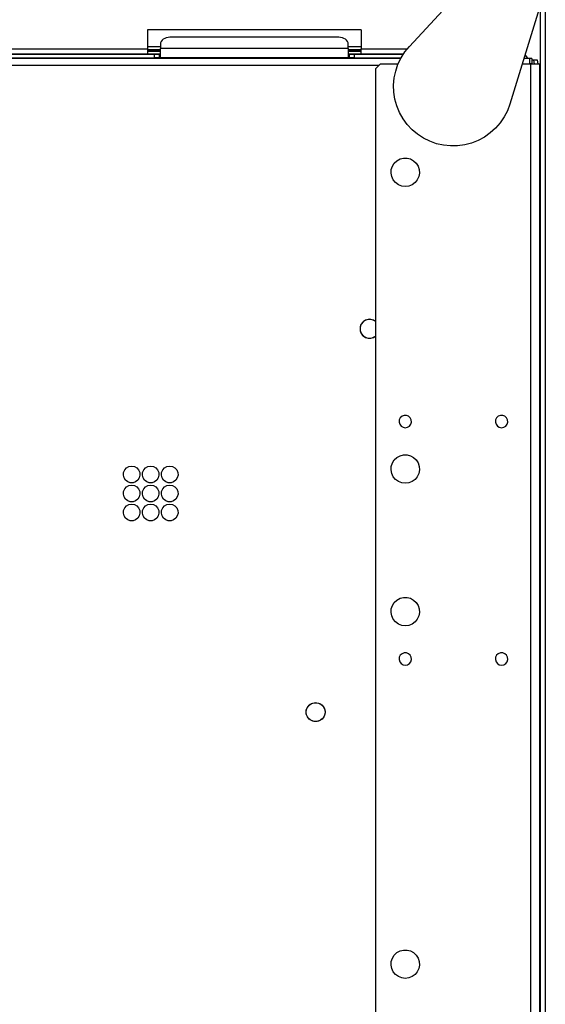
# Model space of a CAD drawing. Header units: millimetres. Extents: x 0 to 39025, y -31299 to 8400.
# Tile 211 of 256: x 15114 to 15335, y -11638 to -11224. Entities that reach past the tile are written whole.
import ezdxf

# ---------------------------------------------------------------- set-up
doc = ezdxf.new("R2010")
doc.units = ezdxf.units.MM

# ---------------------------------------------------------------- blocks, each defined once
blk = doc.blocks.new('Adapt 2 (spodaj)')
at = {"lineweight": 25}
for points in [[(1150, 712.98), (1150, 712.98), (1150, 1.98), (1150, 1.98)], [(1092.82, 658.76), (1092.82, 658.76), (1122.58, 691.01), (1122.58, 691.01)], [(1147.94, 676.45), (1147.94, 676.45), (1135.11, 634.49), (1135.11, 634.49)], [(1147.9, 676.3), (1147.9, 676.3), (1147.9, 83.87), (1147.9, 83.87)], [(1072.6, 665.68), (1072.6, 665.68), (982.6, 665.68), (982.6, 665.68)], [(982.6, 665.68), (982.6, 665.68), (982.6, 657.67), (982.6, 657.67)], [(1072.6, 665.68), (1072.6, 665.68), (1072.6, 657.67), (1072.6, 657.67)], [(988.1, 659.76), (988.1, 659.76), (988.1, 657.85), (988.1, 657.85)], [(1063.1, 662.59), (1063.1, 662.59), (992.1, 662.59), (992.1, 662.59)], [(1067.1, 657.85), (1067.1, 657.85), (1067.1, 659.76), (1067.1, 659.76)], [(827.5, 655.42), (827.5, 655.42), (985.6, 655.42), (985.6, 655.42)], [(869.66, 657.67), (869.66, 657.67), (982.6, 657.67), (982.6, 657.67)], [(869.66, 655.67), (869.66, 655.67), (982.6, 655.67), (982.6, 655.67)], [(982.6, 658.68), (982.6, 658.68), (988.1, 658.68), (988.1, 658.68)], [(982.6, 657.3), (982.6, 657.3), (988.1, 657.3), (988.1, 657.3)], [(988.1, 657.29), (988.1, 657.29), (982.6, 657.29), (982.6, 657.29)], [(982.6, 656.68), (982.6, 656.68), (988.1, 656.68), (988.1, 656.68)], [(982.6, 655.67), (982.6, 655.67), (988.1, 655.67), (988.1, 655.67)], [(985.6, 653.92), (985.6, 653.92), (985.6, 655.42), (985.6, 655.42)], [(985.6, 655.42), (985.6, 655.42), (987.6, 655.42), (987.6, 655.42)], [(987.6, 655.42), (987.6, 655.42), (987.6, 653.92), (987.6, 653.92)], [(988.1, 655.42), (988.1, 655.42), (987.6, 655.42), (987.6, 655.42)], [(1067.1, 657.85), (1067.1, 657.85), (988.1, 657.85), (988.1, 657.85)], [(1067.1, 658.68), (1067.1, 658.68), (1072.6, 658.68), (1072.6, 658.68)], [(1067.1, 657.3), (1067.1, 657.3), (1072.6, 657.3), (1072.6, 657.3)], [(1072.6, 657.29), (1072.6, 657.29), (1067.1, 657.29), (1067.1, 657.29)], [(1067.1, 656.68), (1067.1, 656.68), (1072.6, 656.68), (1072.6, 656.68)], [(1067.1, 655.67), (1067.1, 655.67), (1072.6, 655.67), (1072.6, 655.67)], [(1067.6, 655.42), (1067.6, 655.42), (1067.1, 655.42), (1067.1, 655.42)], [(1067.6, 653.92), (1067.6, 653.92), (1067.6, 655.42), (1067.6, 655.42)], [(1067.6, 655.42), (1067.6, 655.42), (1069.6, 655.42), (1069.6, 655.42)], [(1069.6, 655.42), (1069.6, 655.42), (1069.6, 653.92), (1069.6, 653.92)], [(1069.6, 655.42), (1069.6, 655.42), (1090.24, 655.42), (1090.24, 655.42)], [(1072.6, 657.67), (1072.6, 657.67), (1091.88, 657.67), (1091.88, 657.67)], [(1072.6, 655.67), (1072.6, 655.67), (1090.4, 655.67), (1090.4, 655.67)], [(1089.17, 653.63), (1089.17, 653.63), (60.83, 653.63), (60.83, 653.63)], [(827.5, 653.92), (827.5, 653.92), (985.6, 653.92), (985.6, 653.92)], [(987.6, 653.92), (987.6, 653.92), (985.6, 653.92), (985.6, 653.92)], [(988.1, 653.92), (988.1, 653.92), (987.6, 653.92), (987.6, 653.92)], [(1067.1, 653.92), (1067.1, 653.92), (988.1, 653.92), (988.1, 653.92)], [(1067.6, 653.92), (1067.6, 653.92), (1067.1, 653.92), (1067.1, 653.92)], [(1069.6, 653.92), (1069.6, 653.92), (1067.6, 653.92), (1067.6, 653.92)], [(1069.6, 653.92), (1069.6, 653.92), (1089.33, 653.92), (1089.33, 653.92)], [(1080.6, 651.28), (1080.6, 651.28), (1078.6, 649.28), (1078.6, 649.28)], [(1088.06, 651.28), (1088.06, 651.28), (1080.6, 651.28), (1080.6, 651.28)], [(1143.8, 651.28), (1143.8, 651.28), (1140.24, 651.28), (1140.24, 651.28)], [(1143.3, 653.63), (1143.3, 653.63), (1140.96, 653.63), (1140.96, 653.63)], [(1144.3, 653.63), (1144.3, 653.63), (1143.3, 653.63), (1143.3, 653.63)], [(1143.3, 651.62), (1143.3, 651.62), (1144.3, 651.62), (1144.3, 651.62)], [(1143.8, 651.28), (1143.8, 651.28), (1143.8, 92.72), (1143.8, 92.72)], [(1144.3, 653.63), (1144.3, 653.63), (1144.3, 651.62), (1144.3, 651.62)], [(1144.3, 653.12), (1144.3, 653.12), (1145.16, 653.12), (1145.16, 653.12)], [(1145.4, 651.28), (1145.4, 651.28), (1145.16, 653.12), (1145.16, 653.12)], [(1145.16, 653.12), (1145.16, 653.12), (1146.65, 653.12), (1146.65, 653.12)], [(1146.65, 653.12), (1146.65, 653.12), (1146.88, 651.28), (1146.88, 651.28)], [(1147.6, 651.28), (1147.6, 651.28), (1147.6, 84.99), (1147.6, 84.99)], [(69.85, 650.82), (69.85, 650.82), (1080.15, 650.82), (1080.15, 650.82)], [(1078.6, 649.28), (1078.6, 649.28), (1078.6, 247.28), (1078.6, 247.28)]]:
    blk.add_open_spline(points, degree=3, dxfattribs=at)
for points, knots in [([(992.1, 662.59), (992.1, 662.59), (991.32, 662.53), (991.32, 662.53), (991.32, 662.53), (990.57, 662.37), (990.57, 662.37), (990.57, 662.37), (989.88, 662.11), (989.88, 662.11), (989.88, 662.11), (989.27, 661.76), (989.27, 661.76), (989.27, 661.76), (988.77, 661.33), (988.77, 661.33), (988.77, 661.33), (988.4, 660.84), (988.4, 660.84), (988.4, 660.84), (988.17, 660.31), (988.17, 660.31), (988.17, 660.31), (988.1, 659.76), (988.1, 659.76)], [0, 0, 0, 0, 1, 1, 1, 2, 2, 2, 3, 3, 3, 4, 4, 4, 5, 5, 5, 6, 6, 6, 7, 7, 7, 8, 8, 8, 8]), ([(1067.1, 659.76), (1067.1, 659.76), (1067.02, 660.31), (1067.02, 660.31), (1067.02, 660.31), (1066.79, 660.84), (1066.79, 660.84), (1066.79, 660.84), (1066.42, 661.33), (1066.42, 661.33), (1066.42, 661.33), (1065.93, 661.76), (1065.93, 661.76), (1065.93, 661.76), (1065.32, 662.11), (1065.32, 662.11), (1065.32, 662.11), (1064.63, 662.37), (1064.63, 662.37), (1064.63, 662.37), (1063.88, 662.53), (1063.88, 662.53), (1063.88, 662.53), (1063.1, 662.59), (1063.1, 662.59)], [0, 0, 0, 0, 1, 1, 1, 2, 2, 2, 3, 3, 3, 4, 4, 4, 5, 5, 5, 6, 6, 6, 7, 7, 7, 8, 8, 8, 8]), ([(982.6, 657.67), (982.6, 657.67), (982.6, 657.29), (982.6, 657.29), (982.6, 657.29), (982.6, 656.91), (982.6, 656.91), (982.6, 656.91), (982.6, 656.56), (982.6, 656.56), (982.6, 656.56), (982.6, 656.26), (982.6, 656.26), (982.6, 656.26), (982.6, 656.01), (982.6, 656.01), (982.6, 656.01), (982.6, 655.83), (982.6, 655.83), (982.6, 655.83), (982.6, 655.71), (982.6, 655.71), (982.6, 655.71), (982.6, 655.67), (982.6, 655.67)], [0, 0, 0, 0, 1, 1, 1, 2, 2, 2, 3, 3, 3, 4, 4, 4, 5, 5, 5, 6, 6, 6, 7, 7, 7, 8, 8, 8, 8]), ([(988.1, 653.92), (988.1, 653.92), (988.1, 654.02), (988.1, 654.02), (988.1, 654.02), (988.1, 654.31), (988.1, 654.31), (988.1, 654.31), (988.1, 654.76), (988.1, 654.76), (988.1, 654.76), (988.1, 655.35), (988.1, 655.35), (988.1, 655.35), (988.1, 656), (988.1, 656), (988.1, 656), (988.1, 656.67), (988.1, 656.67), (988.1, 656.67), (988.1, 657.31), (988.1, 657.31), (988.1, 657.31), (988.1, 657.85), (988.1, 657.85)], [0, 0, 0, 0, 1, 1, 1, 2, 2, 2, 3, 3, 3, 4, 4, 4, 5, 5, 5, 6, 6, 6, 7, 7, 7, 8, 8, 8, 8]), ([(1067.1, 657.85), (1067.1, 657.85), (1067.1, 657.31), (1067.1, 657.31), (1067.1, 657.31), (1067.1, 656.67), (1067.1, 656.67), (1067.1, 656.67), (1067.1, 656), (1067.1, 656), (1067.1, 656), (1067.1, 655.35), (1067.1, 655.35), (1067.1, 655.35), (1067.1, 654.76), (1067.1, 654.76), (1067.1, 654.76), (1067.1, 654.31), (1067.1, 654.31), (1067.1, 654.31), (1067.1, 654.02), (1067.1, 654.02), (1067.1, 654.02), (1067.1, 653.92), (1067.1, 653.92)], [0, 0, 0, 0, 1, 1, 1, 2, 2, 2, 3, 3, 3, 4, 4, 4, 5, 5, 5, 6, 6, 6, 7, 7, 7, 8, 8, 8, 8]), ([(1072.6, 655.67), (1072.6, 655.67), (1072.6, 655.71), (1072.6, 655.71), (1072.6, 655.71), (1072.6, 655.83), (1072.6, 655.83), (1072.6, 655.83), (1072.6, 656.01), (1072.6, 656.01), (1072.6, 656.01), (1072.6, 656.26), (1072.6, 656.26), (1072.6, 656.26), (1072.6, 656.56), (1072.6, 656.56), (1072.6, 656.56), (1072.6, 656.91), (1072.6, 656.91), (1072.6, 656.91), (1072.6, 657.29), (1072.6, 657.29), (1072.6, 657.29), (1072.6, 657.67), (1072.6, 657.67)], [0, 0, 0, 0, 1, 1, 1, 2, 2, 2, 3, 3, 3, 4, 4, 4, 5, 5, 5, 6, 6, 6, 7, 7, 7, 8, 8, 8, 8]), ([(1135.11, 634.49), (1135.11, 634.49), (1134.06, 631.69), (1134.06, 631.69), (1134.06, 631.69), (1132.69, 629.03), (1132.69, 629.03), (1132.69, 629.03), (1131.01, 626.56), (1131.01, 626.56), (1131.01, 626.56), (1129.05, 624.3), (1129.05, 624.3), (1129.05, 624.3), (1126.83, 622.29), (1126.83, 622.29), (1126.83, 622.29), (1124.39, 620.57), (1124.39, 620.57), (1124.39, 620.57), (1121.76, 619.15), (1121.76, 619.15), (1121.76, 619.15), (1118.98, 618.05), (1118.98, 618.05), (1118.98, 618.05), (1116.09, 617.29), (1116.09, 617.29), (1116.09, 617.29), (1113.13, 616.88), (1113.13, 616.88), (1113.13, 616.88), (1110.14, 616.83), (1110.14, 616.83), (1110.14, 616.83), (1107.17, 617.13), (1107.17, 617.13), (1107.17, 617.13), (1104.25, 617.79), (1104.25, 617.79), (1104.25, 617.79), (1101.43, 618.79), (1101.43, 618.79), (1101.43, 618.79), (1098.76, 620.12), (1098.76, 620.12), (1098.76, 620.12), (1096.25, 621.76), (1096.25, 621.76), (1096.25, 621.76), (1093.97, 623.69), (1093.97, 623.69), (1093.97, 623.69), (1091.93, 625.88), (1091.93, 625.88), (1091.93, 625.88), (1090.17, 628.29), (1090.17, 628.29), (1090.17, 628.29), (1088.7, 630.9), (1088.7, 630.9), (1088.7, 630.9), (1087.56, 633.66), (1087.56, 633.66), (1087.56, 633.66), (1086.76, 636.54), (1086.76, 636.54), (1086.76, 636.54), (1086.31, 639.5), (1086.31, 639.5), (1086.31, 639.5), (1086.21, 642.48), (1086.21, 642.48), (1086.21, 642.48), (1086.47, 645.46), (1086.47, 645.46), (1086.47, 645.46), (1087.08, 648.39), (1087.08, 648.39), (1087.08, 648.39), (1088.04, 651.22), (1088.04, 651.22), (1088.04, 651.22), (1089.33, 653.92), (1089.33, 653.92), (1089.33, 653.92), (1090.93, 656.44), (1090.93, 656.44), (1090.93, 656.44), (1092.82, 658.76), (1092.82, 658.76)], [0, 0, 0, 0, 1, 1, 1, 2, 2, 2, 3, 3, 3, 4, 4, 4, 5, 5, 5, 6, 6, 6, 7, 7, 7, 8, 8, 8, 9, 9, 9, 10, 10, 10, 11, 11, 11, 12, 12, 12, 13, 13, 13, 14, 14, 14, 15, 15, 15, 16, 16, 16, 17, 17, 17, 18, 18, 18, 19, 19, 19, 20, 20, 20, 21, 21, 21, 22, 22, 22, 23, 23, 23, 24, 24, 24, 25, 25, 25, 26, 26, 26, 27, 27, 27, 28, 28, 28, 29, 29, 29, 30, 30, 30, 30]), ([(1141.41, 655.08), (1141.41, 655.08), (1141.48, 655.04), (1141.48, 655.04), (1141.48, 655.04), (1141.83, 654.75), (1141.83, 654.75), (1141.83, 654.75), (1142.11, 654.4), (1142.11, 654.4), (1142.11, 654.4), (1142.32, 654.01), (1142.32, 654.01), (1142.32, 654.01), (1142.44, 653.63), (1142.44, 653.63)], [0, 0, 0, 0, 1, 1, 1, 2, 2, 2, 3, 3, 3, 4, 4, 4, 5, 5, 5, 5]), ([(1143.3, 653.63), (1143.3, 653.63), (1143.3, 653.57), (1143.3, 653.57), (1143.3, 653.57), (1143.3, 653.41), (1143.3, 653.41), (1143.3, 653.41), (1143.3, 653.15), (1143.3, 653.15), (1143.3, 653.15), (1143.3, 652.81), (1143.3, 652.81), (1143.3, 652.81), (1143.3, 652.38), (1143.3, 652.38), (1143.3, 652.38), (1143.3, 651.9), (1143.3, 651.9), (1143.3, 651.9), (1143.3, 651.37), (1143.3, 651.37), (1143.3, 651.37), (1143.3, 651.28), (1143.3, 651.28)], [0, 0, 0, 0, 1, 1, 1, 2, 2, 2, 3, 3, 3, 4, 4, 4, 5, 5, 5, 6, 6, 6, 7, 7, 7, 8, 8, 8, 8]), ([(1147.6, 651.28), (1147.6, 651.28), (1147.53, 651.28), (1147.53, 651.28), (1147.53, 651.28), (1147.31, 651.28), (1147.31, 651.28), (1147.31, 651.28), (1146.96, 651.28), (1146.96, 651.28), (1146.96, 651.28), (1146.49, 651.28), (1146.49, 651.28), (1146.49, 651.28), (1145.91, 651.28), (1145.91, 651.28), (1145.91, 651.28), (1145.25, 651.28), (1145.25, 651.28), (1145.25, 651.28), (1144.54, 651.28), (1144.54, 651.28), (1144.54, 651.28), (1143.8, 651.28), (1143.8, 651.28)], [0, 0, 0, 0, 1, 1, 1, 2, 2, 2, 3, 3, 3, 4, 4, 4, 5, 5, 5, 6, 6, 6, 7, 7, 7, 8, 8, 8, 8]), ([(1091.1, 599.78), (1091.1, 599.78), (1092.59, 599.96), (1092.59, 599.96), (1092.59, 599.96), (1093.99, 600.52), (1093.99, 600.52), (1093.99, 600.52), (1095.21, 601.4), (1095.21, 601.4), (1095.21, 601.4), (1096.17, 602.56), (1096.17, 602.56), (1096.17, 602.56), (1096.8, 603.92), (1096.8, 603.92), (1096.8, 603.92), (1097.09, 605.4), (1097.09, 605.4), (1097.09, 605.4), (1096.99, 606.9), (1096.99, 606.9), (1096.99, 606.9), (1096.53, 608.33), (1096.53, 608.33), (1096.53, 608.33), (1095.72, 609.6), (1095.72, 609.6), (1095.72, 609.6), (1094.62, 610.63), (1094.62, 610.63), (1094.62, 610.63), (1093.31, 611.36), (1093.31, 611.36), (1093.31, 611.36), (1091.85, 611.73), (1091.85, 611.73), (1091.85, 611.73), (1090.35, 611.73), (1090.35, 611.73), (1090.35, 611.73), (1088.89, 611.36), (1088.89, 611.36), (1088.89, 611.36), (1087.57, 610.63), (1087.57, 610.63), (1087.57, 610.63), (1086.48, 609.6), (1086.48, 609.6), (1086.48, 609.6), (1085.67, 608.33), (1085.67, 608.33), (1085.67, 608.33), (1085.21, 606.9), (1085.21, 606.9), (1085.21, 606.9), (1085.11, 605.4), (1085.11, 605.4), (1085.11, 605.4), (1085.39, 603.92), (1085.39, 603.92), (1085.39, 603.92), (1086.03, 602.56), (1086.03, 602.56), (1086.03, 602.56), (1086.99, 601.4), (1086.99, 601.4), (1086.99, 601.4), (1088.21, 600.52), (1088.21, 600.52), (1088.21, 600.52), (1089.61, 599.96), (1089.61, 599.96), (1089.61, 599.96), (1091.1, 599.78), (1091.1, 599.78)], [0, 0, 0, 0, 1, 1, 1, 2, 2, 2, 3, 3, 3, 4, 4, 4, 5, 5, 5, 6, 6, 6, 7, 7, 7, 8, 8, 8, 9, 9, 9, 10, 10, 10, 11, 11, 11, 12, 12, 12, 13, 13, 13, 14, 14, 14, 15, 15, 15, 16, 16, 16, 17, 17, 17, 18, 18, 18, 19, 19, 19, 20, 20, 20, 21, 21, 21, 22, 22, 22, 23, 23, 23, 24, 24, 24, 25, 25, 25, 25]), ([(1147.6, 600.38), (1147.6, 600.38), (1147.73, 600.38), (1147.73, 600.38), (1147.73, 600.38), (1147.86, 600.38), (1147.86, 600.38), (1147.86, 600.38), (1147.9, 600.38), (1147.9, 600.38)], [0, 0, 0, 0, 1, 1, 1, 2, 2, 2, 3, 3, 3, 3]), ([(1076.05, 543.84), (1076.05, 543.84), (1074.87, 543.66), (1074.87, 543.66), (1074.87, 543.66), (1073.79, 543.15), (1073.79, 543.15), (1073.79, 543.15), (1072.92, 542.33), (1072.92, 542.33), (1072.92, 542.33), (1072.33, 541.3), (1072.33, 541.3), (1072.33, 541.3), (1072.06, 540.14), (1072.06, 540.14), (1072.06, 540.14), (1072.15, 538.95), (1072.15, 538.95), (1072.15, 538.95), (1072.58, 537.84), (1072.58, 537.84), (1072.58, 537.84), (1073.33, 536.91), (1073.33, 536.91), (1073.33, 536.91), (1074.31, 536.24), (1074.31, 536.24), (1074.31, 536.24), (1075.45, 535.89), (1075.45, 535.89), (1075.45, 535.89), (1076.64, 535.89), (1076.64, 535.89), (1076.64, 535.89), (1077.78, 536.24), (1077.78, 536.24), (1077.78, 536.24), (1078.6, 536.76), (1078.6, 536.76)], [0, 0, 0, 0, 1, 1, 1, 2, 2, 2, 3, 3, 3, 4, 4, 4, 5, 5, 5, 6, 6, 6, 7, 7, 7, 8, 8, 8, 9, 9, 9, 10, 10, 10, 11, 11, 11, 12, 12, 12, 13, 13, 13, 13]), ([(1078.6, 542.92), (1078.6, 542.92), (1077.78, 543.44), (1077.78, 543.44), (1077.78, 543.44), (1076.64, 543.8), (1076.64, 543.8), (1076.64, 543.8), (1075.45, 543.8), (1075.45, 543.8), (1075.45, 543.8), (1074.31, 543.44), (1074.31, 543.44), (1074.31, 543.44), (1073.33, 542.77), (1073.33, 542.77), (1073.33, 542.77), (1072.58, 541.84), (1072.58, 541.84), (1072.58, 541.84), (1072.15, 540.73), (1072.15, 540.73), (1072.15, 540.73), (1072.06, 539.54), (1072.06, 539.54), (1072.06, 539.54), (1072.33, 538.38), (1072.33, 538.38), (1072.33, 538.38), (1072.92, 537.35), (1072.92, 537.35), (1072.92, 537.35), (1073.79, 536.53), (1073.79, 536.53), (1073.79, 536.53), (1074.87, 536.02), (1074.87, 536.02), (1074.87, 536.02), (1076.05, 535.84), (1076.05, 535.84)], [0, 0, 0, 0, 1, 1, 1, 2, 2, 2, 3, 3, 3, 4, 4, 4, 5, 5, 5, 6, 6, 6, 7, 7, 7, 8, 8, 8, 9, 9, 9, 10, 10, 10, 11, 11, 11, 12, 12, 12, 13, 13, 13, 13]), ([(1078.6, 542.92), (1078.6, 542.92), (1078.3, 543.15), (1078.3, 543.15), (1078.3, 543.15), (1077.23, 543.66), (1077.23, 543.66), (1077.23, 543.66), (1076.05, 543.84), (1076.05, 543.84)], [0, 0, 0, 0, 1, 1, 1, 2, 2, 2, 3, 3, 3, 3]), ([(1076.05, 535.84), (1076.05, 535.84), (1077.23, 536.02), (1077.23, 536.02), (1077.23, 536.02), (1078.3, 536.53), (1078.3, 536.53), (1078.3, 536.53), (1078.6, 536.76), (1078.6, 536.76)], [0, 0, 0, 0, 1, 1, 1, 2, 2, 2, 3, 3, 3, 3]), ([(1147.9, 520.38), (1147.9, 520.38), (1147.86, 520.38), (1147.86, 520.38), (1147.86, 520.38), (1147.73, 520.38), (1147.73, 520.38), (1147.73, 520.38), (1147.6, 520.38), (1147.6, 520.38)], [0, 0, 0, 0, 1, 1, 1, 2, 2, 2, 3, 3, 3, 3]), ([(1091.1, 498.17), (1091.1, 498.17), (1090.16, 498.35), (1090.16, 498.35), (1090.16, 498.35), (1089.35, 498.85), (1089.35, 498.85), (1089.35, 498.85), (1088.77, 499.62), (1088.77, 499.62), (1088.77, 499.62), (1088.51, 500.53), (1088.51, 500.53), (1088.51, 500.53), (1088.6, 501.49), (1088.6, 501.49), (1088.6, 501.49), (1089.02, 502.34), (1089.02, 502.34), (1089.02, 502.34), (1089.73, 502.99), (1089.73, 502.99), (1089.73, 502.99), (1090.62, 503.33), (1090.62, 503.33), (1090.62, 503.33), (1091.58, 503.33), (1091.58, 503.33), (1091.58, 503.33), (1092.47, 502.99), (1092.47, 502.99), (1092.47, 502.99), (1093.17, 502.34), (1093.17, 502.34), (1093.17, 502.34), (1093.6, 501.49), (1093.6, 501.49), (1093.6, 501.49), (1093.69, 500.53), (1093.69, 500.53), (1093.69, 500.53), (1093.43, 499.62), (1093.43, 499.62), (1093.43, 499.62), (1092.85, 498.85), (1092.85, 498.85), (1092.85, 498.85), (1092.04, 498.35), (1092.04, 498.35), (1092.04, 498.35), (1091.1, 498.17), (1091.1, 498.17)], [0, 0, 0, 0, 1, 1, 1, 2, 2, 2, 3, 3, 3, 4, 4, 4, 5, 5, 5, 6, 6, 6, 7, 7, 7, 8, 8, 8, 9, 9, 9, 10, 10, 10, 11, 11, 11, 12, 12, 12, 13, 13, 13, 14, 14, 14, 15, 15, 15, 16, 16, 16, 17, 17, 17, 17]), ([(1131.6, 498.17), (1131.6, 498.17), (1130.66, 498.35), (1130.66, 498.35), (1130.66, 498.35), (1129.85, 498.85), (1129.85, 498.85), (1129.85, 498.85), (1129.27, 499.62), (1129.27, 499.62), (1129.27, 499.62), (1129.01, 500.53), (1129.01, 500.53), (1129.01, 500.53), (1129.1, 501.49), (1129.1, 501.49), (1129.1, 501.49), (1129.52, 502.34), (1129.52, 502.34), (1129.52, 502.34), (1130.23, 502.99), (1130.23, 502.99), (1130.23, 502.99), (1131.12, 503.33), (1131.12, 503.33), (1131.12, 503.33), (1132.08, 503.33), (1132.08, 503.33), (1132.08, 503.33), (1132.97, 502.99), (1132.97, 502.99), (1132.97, 502.99), (1133.67, 502.34), (1133.67, 502.34), (1133.67, 502.34), (1134.1, 501.49), (1134.1, 501.49), (1134.1, 501.49), (1134.19, 500.53), (1134.19, 500.53), (1134.19, 500.53), (1133.93, 499.62), (1133.93, 499.62), (1133.93, 499.62), (1133.35, 498.85), (1133.35, 498.85), (1133.35, 498.85), (1132.54, 498.35), (1132.54, 498.35), (1132.54, 498.35), (1131.6, 498.17), (1131.6, 498.17)], [0, 0, 0, 0, 1, 1, 1, 2, 2, 2, 3, 3, 3, 4, 4, 4, 5, 5, 5, 6, 6, 6, 7, 7, 7, 8, 8, 8, 9, 9, 9, 10, 10, 10, 11, 11, 11, 12, 12, 12, 13, 13, 13, 14, 14, 14, 15, 15, 15, 16, 16, 16, 17, 17, 17, 17]), ([(1091.1, 474.77), (1091.1, 474.77), (1092.59, 474.96), (1092.59, 474.96), (1092.59, 474.96), (1093.99, 475.52), (1093.99, 475.52), (1093.99, 475.52), (1095.21, 476.4), (1095.21, 476.4), (1095.21, 476.4), (1096.17, 477.56), (1096.17, 477.56), (1096.17, 477.56), (1096.8, 478.92), (1096.8, 478.92), (1096.8, 478.92), (1097.09, 480.4), (1097.09, 480.4), (1097.09, 480.4), (1096.99, 481.9), (1096.99, 481.9), (1096.99, 481.9), (1096.53, 483.33), (1096.53, 483.33), (1096.53, 483.33), (1095.72, 484.6), (1095.72, 484.6), (1095.72, 484.6), (1094.62, 485.63), (1094.62, 485.63), (1094.62, 485.63), (1093.31, 486.36), (1093.31, 486.36), (1093.31, 486.36), (1091.85, 486.73), (1091.85, 486.73), (1091.85, 486.73), (1090.35, 486.73), (1090.35, 486.73), (1090.35, 486.73), (1088.89, 486.36), (1088.89, 486.36), (1088.89, 486.36), (1087.57, 485.63), (1087.57, 485.63), (1087.57, 485.63), (1086.48, 484.6), (1086.48, 484.6), (1086.48, 484.6), (1085.67, 483.33), (1085.67, 483.33), (1085.67, 483.33), (1085.21, 481.9), (1085.21, 481.9), (1085.21, 481.9), (1085.11, 480.4), (1085.11, 480.4), (1085.11, 480.4), (1085.39, 478.92), (1085.39, 478.92), (1085.39, 478.92), (1086.03, 477.56), (1086.03, 477.56), (1086.03, 477.56), (1086.99, 476.4), (1086.99, 476.4), (1086.99, 476.4), (1088.21, 475.52), (1088.21, 475.52), (1088.21, 475.52), (1089.61, 474.96), (1089.61, 474.96), (1089.61, 474.96), (1091.1, 474.77), (1091.1, 474.77)], [0, 0, 0, 0, 1, 1, 1, 2, 2, 2, 3, 3, 3, 4, 4, 4, 5, 5, 5, 6, 6, 6, 7, 7, 7, 8, 8, 8, 9, 9, 9, 10, 10, 10, 11, 11, 11, 12, 12, 12, 13, 13, 13, 14, 14, 14, 15, 15, 15, 16, 16, 16, 17, 17, 17, 18, 18, 18, 19, 19, 19, 20, 20, 20, 21, 21, 21, 22, 22, 22, 23, 23, 23, 24, 24, 24, 25, 25, 25, 25]), ([(976, 481.97), (976, 481.97), (974.86, 481.79), (974.86, 481.79), (974.86, 481.79), (973.85, 481.24), (973.85, 481.24), (973.85, 481.24), (973.07, 480.39), (973.07, 480.39), (973.07, 480.39), (972.61, 479.34), (972.61, 479.34), (972.61, 479.34), (972.51, 478.19), (972.51, 478.19), (972.51, 478.19), (972.79, 477.07), (972.79, 477.07), (972.79, 477.07), (973.42, 476.1), (973.42, 476.1), (973.42, 476.1), (974.33, 475.4), (974.33, 475.4), (974.33, 475.4), (975.42, 475.02), (975.42, 475.02), (975.42, 475.02), (976.57, 475.02), (976.57, 475.02), (976.57, 475.02), (977.66, 475.4), (977.66, 475.4), (977.66, 475.4), (978.58, 476.1), (978.58, 476.1), (978.58, 476.1), (979.2, 477.07), (979.2, 477.07), (979.2, 477.07), (979.49, 478.19), (979.49, 478.19), (979.49, 478.19), (979.39, 479.34), (979.39, 479.34), (979.39, 479.34), (978.93, 480.39), (978.93, 480.39), (978.93, 480.39), (978.15, 481.24), (978.15, 481.24), (978.15, 481.24), (977.14, 481.79), (977.14, 481.79), (977.14, 481.79), (976, 481.97), (976, 481.97)], [0, 0, 0, 0, 1, 1, 1, 2, 2, 2, 3, 3, 3, 4, 4, 4, 5, 5, 5, 6, 6, 6, 7, 7, 7, 8, 8, 8, 9, 9, 9, 10, 10, 10, 11, 11, 11, 12, 12, 12, 13, 13, 13, 14, 14, 14, 15, 15, 15, 16, 16, 16, 17, 17, 17, 18, 18, 18, 19, 19, 19, 19]), ([(984, 481.97), (984, 481.97), (982.86, 481.79), (982.86, 481.79), (982.86, 481.79), (981.85, 481.24), (981.85, 481.24), (981.85, 481.24), (981.07, 480.39), (981.07, 480.39), (981.07, 480.39), (980.61, 479.34), (980.61, 479.34), (980.61, 479.34), (980.51, 478.19), (980.51, 478.19), (980.51, 478.19), (980.79, 477.07), (980.79, 477.07), (980.79, 477.07), (981.42, 476.1), (981.42, 476.1), (981.42, 476.1), (982.33, 475.4), (982.33, 475.4), (982.33, 475.4), (983.42, 475.02), (983.42, 475.02), (983.42, 475.02), (984.58, 475.02), (984.58, 475.02), (984.58, 475.02), (985.67, 475.4), (985.67, 475.4), (985.67, 475.4), (986.57, 476.1), (986.57, 476.1), (986.57, 476.1), (987.2, 477.07), (987.2, 477.07), (987.2, 477.07), (987.49, 478.19), (987.49, 478.19), (987.49, 478.19), (987.39, 479.34), (987.39, 479.34), (987.39, 479.34), (986.93, 480.39), (986.93, 480.39), (986.93, 480.39), (986.15, 481.24), (986.15, 481.24), (986.15, 481.24), (985.14, 481.79), (985.14, 481.79), (985.14, 481.79), (984, 481.97), (984, 481.97)], [0, 0, 0, 0, 1, 1, 1, 2, 2, 2, 3, 3, 3, 4, 4, 4, 5, 5, 5, 6, 6, 6, 7, 7, 7, 8, 8, 8, 9, 9, 9, 10, 10, 10, 11, 11, 11, 12, 12, 12, 13, 13, 13, 14, 14, 14, 15, 15, 15, 16, 16, 16, 17, 17, 17, 18, 18, 18, 19, 19, 19, 19]), ([(992, 481.97), (992, 481.97), (990.86, 481.79), (990.86, 481.79), (990.86, 481.79), (989.85, 481.24), (989.85, 481.24), (989.85, 481.24), (989.07, 480.39), (989.07, 480.39), (989.07, 480.39), (988.6, 479.34), (988.6, 479.34), (988.6, 479.34), (988.51, 478.19), (988.51, 478.19), (988.51, 478.19), (988.8, 477.07), (988.8, 477.07), (988.8, 477.07), (989.42, 476.1), (989.42, 476.1), (989.42, 476.1), (990.33, 475.4), (990.33, 475.4), (990.33, 475.4), (991.42, 475.02), (991.42, 475.02), (991.42, 475.02), (992.57, 475.02), (992.57, 475.02), (992.57, 475.02), (993.66, 475.4), (993.66, 475.4), (993.66, 475.4), (994.57, 476.1), (994.57, 476.1), (994.57, 476.1), (995.2, 477.07), (995.2, 477.07), (995.2, 477.07), (995.49, 478.19), (995.49, 478.19), (995.49, 478.19), (995.39, 479.34), (995.39, 479.34), (995.39, 479.34), (994.93, 480.39), (994.93, 480.39), (994.93, 480.39), (994.15, 481.24), (994.15, 481.24), (994.15, 481.24), (993.13, 481.79), (993.13, 481.79), (993.13, 481.79), (992, 481.97), (992, 481.97)], [0, 0, 0, 0, 1, 1, 1, 2, 2, 2, 3, 3, 3, 4, 4, 4, 5, 5, 5, 6, 6, 6, 7, 7, 7, 8, 8, 8, 9, 9, 9, 10, 10, 10, 11, 11, 11, 12, 12, 12, 13, 13, 13, 14, 14, 14, 15, 15, 15, 16, 16, 16, 17, 17, 17, 18, 18, 18, 19, 19, 19, 19]), ([(976, 473.98), (976, 473.98), (974.86, 473.79), (974.86, 473.79), (974.86, 473.79), (973.85, 473.24), (973.85, 473.24), (973.85, 473.24), (973.07, 472.39), (973.07, 472.39), (973.07, 472.39), (972.61, 471.33), (972.61, 471.33), (972.61, 471.33), (972.51, 470.19), (972.51, 470.19), (972.51, 470.19), (972.79, 469.07), (972.79, 469.07), (972.79, 469.07), (973.42, 468.11), (973.42, 468.11), (973.42, 468.11), (974.33, 467.4), (974.33, 467.4), (974.33, 467.4), (975.42, 467.02), (975.42, 467.02), (975.42, 467.02), (976.57, 467.02), (976.57, 467.02), (976.57, 467.02), (977.66, 467.4), (977.66, 467.4), (977.66, 467.4), (978.58, 468.11), (978.58, 468.11), (978.58, 468.11), (979.2, 469.07), (979.2, 469.07), (979.2, 469.07), (979.49, 470.19), (979.49, 470.19), (979.49, 470.19), (979.39, 471.33), (979.39, 471.33), (979.39, 471.33), (978.93, 472.39), (978.93, 472.39), (978.93, 472.39), (978.15, 473.24), (978.15, 473.24), (978.15, 473.24), (977.14, 473.79), (977.14, 473.79), (977.14, 473.79), (976, 473.98), (976, 473.98)], [0, 0, 0, 0, 1, 1, 1, 2, 2, 2, 3, 3, 3, 4, 4, 4, 5, 5, 5, 6, 6, 6, 7, 7, 7, 8, 8, 8, 9, 9, 9, 10, 10, 10, 11, 11, 11, 12, 12, 12, 13, 13, 13, 14, 14, 14, 15, 15, 15, 16, 16, 16, 17, 17, 17, 18, 18, 18, 19, 19, 19, 19]), ([(984, 473.98), (984, 473.98), (982.86, 473.79), (982.86, 473.79), (982.86, 473.79), (981.85, 473.24), (981.85, 473.24), (981.85, 473.24), (981.07, 472.39), (981.07, 472.39), (981.07, 472.39), (980.61, 471.33), (980.61, 471.33), (980.61, 471.33), (980.51, 470.19), (980.51, 470.19), (980.51, 470.19), (980.79, 469.07), (980.79, 469.07), (980.79, 469.07), (981.42, 468.11), (981.42, 468.11), (981.42, 468.11), (982.33, 467.4), (982.33, 467.4), (982.33, 467.4), (983.42, 467.02), (983.42, 467.02), (983.42, 467.02), (984.58, 467.02), (984.58, 467.02), (984.58, 467.02), (985.67, 467.4), (985.67, 467.4), (985.67, 467.4), (986.57, 468.11), (986.57, 468.11), (986.57, 468.11), (987.2, 469.07), (987.2, 469.07), (987.2, 469.07), (987.49, 470.19), (987.49, 470.19), (987.49, 470.19), (987.39, 471.33), (987.39, 471.33), (987.39, 471.33), (986.93, 472.39), (986.93, 472.39), (986.93, 472.39), (986.15, 473.24), (986.15, 473.24), (986.15, 473.24), (985.14, 473.79), (985.14, 473.79), (985.14, 473.79), (984, 473.98), (984, 473.98)], [0, 0, 0, 0, 1, 1, 1, 2, 2, 2, 3, 3, 3, 4, 4, 4, 5, 5, 5, 6, 6, 6, 7, 7, 7, 8, 8, 8, 9, 9, 9, 10, 10, 10, 11, 11, 11, 12, 12, 12, 13, 13, 13, 14, 14, 14, 15, 15, 15, 16, 16, 16, 17, 17, 17, 18, 18, 18, 19, 19, 19, 19]), ([(992, 473.98), (992, 473.98), (990.86, 473.79), (990.86, 473.79), (990.86, 473.79), (989.85, 473.24), (989.85, 473.24), (989.85, 473.24), (989.07, 472.39), (989.07, 472.39), (989.07, 472.39), (988.6, 471.33), (988.6, 471.33), (988.6, 471.33), (988.51, 470.19), (988.51, 470.19), (988.51, 470.19), (988.8, 469.07), (988.8, 469.07), (988.8, 469.07), (989.42, 468.11), (989.42, 468.11), (989.42, 468.11), (990.33, 467.4), (990.33, 467.4), (990.33, 467.4), (991.42, 467.02), (991.42, 467.02), (991.42, 467.02), (992.57, 467.02), (992.57, 467.02), (992.57, 467.02), (993.66, 467.4), (993.66, 467.4), (993.66, 467.4), (994.57, 468.11), (994.57, 468.11), (994.57, 468.11), (995.2, 469.07), (995.2, 469.07), (995.2, 469.07), (995.49, 470.19), (995.49, 470.19), (995.49, 470.19), (995.39, 471.33), (995.39, 471.33), (995.39, 471.33), (994.93, 472.39), (994.93, 472.39), (994.93, 472.39), (994.15, 473.24), (994.15, 473.24), (994.15, 473.24), (993.13, 473.79), (993.13, 473.79), (993.13, 473.79), (992, 473.98), (992, 473.98)], [0, 0, 0, 0, 1, 1, 1, 2, 2, 2, 3, 3, 3, 4, 4, 4, 5, 5, 5, 6, 6, 6, 7, 7, 7, 8, 8, 8, 9, 9, 9, 10, 10, 10, 11, 11, 11, 12, 12, 12, 13, 13, 13, 14, 14, 14, 15, 15, 15, 16, 16, 16, 17, 17, 17, 18, 18, 18, 19, 19, 19, 19]), ([(976, 465.98), (976, 465.98), (974.86, 465.79), (974.86, 465.79), (974.86, 465.79), (973.85, 465.24), (973.85, 465.24), (973.85, 465.24), (973.07, 464.39), (973.07, 464.39), (973.07, 464.39), (972.61, 463.33), (972.61, 463.33), (972.61, 463.33), (972.51, 462.19), (972.51, 462.19), (972.51, 462.19), (972.79, 461.07), (972.79, 461.07), (972.79, 461.07), (973.42, 460.11), (973.42, 460.11), (973.42, 460.11), (974.33, 459.4), (974.33, 459.4), (974.33, 459.4), (975.42, 459.02), (975.42, 459.02), (975.42, 459.02), (976.57, 459.02), (976.57, 459.02), (976.57, 459.02), (977.66, 459.4), (977.66, 459.4), (977.66, 459.4), (978.58, 460.11), (978.58, 460.11), (978.58, 460.11), (979.2, 461.07), (979.2, 461.07), (979.2, 461.07), (979.49, 462.19), (979.49, 462.19), (979.49, 462.19), (979.39, 463.33), (979.39, 463.33), (979.39, 463.33), (978.93, 464.39), (978.93, 464.39), (978.93, 464.39), (978.15, 465.24), (978.15, 465.24), (978.15, 465.24), (977.14, 465.79), (977.14, 465.79), (977.14, 465.79), (976, 465.98), (976, 465.98)], [0, 0, 0, 0, 1, 1, 1, 2, 2, 2, 3, 3, 3, 4, 4, 4, 5, 5, 5, 6, 6, 6, 7, 7, 7, 8, 8, 8, 9, 9, 9, 10, 10, 10, 11, 11, 11, 12, 12, 12, 13, 13, 13, 14, 14, 14, 15, 15, 15, 16, 16, 16, 17, 17, 17, 18, 18, 18, 19, 19, 19, 19]), ([(984, 465.98), (984, 465.98), (982.86, 465.79), (982.86, 465.79), (982.86, 465.79), (981.85, 465.24), (981.85, 465.24), (981.85, 465.24), (981.07, 464.39), (981.07, 464.39), (981.07, 464.39), (980.61, 463.33), (980.61, 463.33), (980.61, 463.33), (980.51, 462.19), (980.51, 462.19), (980.51, 462.19), (980.79, 461.07), (980.79, 461.07), (980.79, 461.07), (981.42, 460.11), (981.42, 460.11), (981.42, 460.11), (982.33, 459.4), (982.33, 459.4), (982.33, 459.4), (983.42, 459.02), (983.42, 459.02), (983.42, 459.02), (984.58, 459.02), (984.58, 459.02), (984.58, 459.02), (985.67, 459.4), (985.67, 459.4), (985.67, 459.4), (986.57, 460.11), (986.57, 460.11), (986.57, 460.11), (987.2, 461.07), (987.2, 461.07), (987.2, 461.07), (987.49, 462.19), (987.49, 462.19), (987.49, 462.19), (987.39, 463.33), (987.39, 463.33), (987.39, 463.33), (986.93, 464.39), (986.93, 464.39), (986.93, 464.39), (986.15, 465.24), (986.15, 465.24), (986.15, 465.24), (985.14, 465.79), (985.14, 465.79), (985.14, 465.79), (984, 465.98), (984, 465.98)], [0, 0, 0, 0, 1, 1, 1, 2, 2, 2, 3, 3, 3, 4, 4, 4, 5, 5, 5, 6, 6, 6, 7, 7, 7, 8, 8, 8, 9, 9, 9, 10, 10, 10, 11, 11, 11, 12, 12, 12, 13, 13, 13, 14, 14, 14, 15, 15, 15, 16, 16, 16, 17, 17, 17, 18, 18, 18, 19, 19, 19, 19]), ([(992, 465.98), (992, 465.98), (990.86, 465.79), (990.86, 465.79), (990.86, 465.79), (989.85, 465.24), (989.85, 465.24), (989.85, 465.24), (989.07, 464.39), (989.07, 464.39), (989.07, 464.39), (988.6, 463.33), (988.6, 463.33), (988.6, 463.33), (988.51, 462.19), (988.51, 462.19), (988.51, 462.19), (988.8, 461.07), (988.8, 461.07), (988.8, 461.07), (989.42, 460.11), (989.42, 460.11), (989.42, 460.11), (990.33, 459.4), (990.33, 459.4), (990.33, 459.4), (991.42, 459.02), (991.42, 459.02), (991.42, 459.02), (992.57, 459.02), (992.57, 459.02), (992.57, 459.02), (993.66, 459.4), (993.66, 459.4), (993.66, 459.4), (994.57, 460.11), (994.57, 460.11), (994.57, 460.11), (995.2, 461.07), (995.2, 461.07), (995.2, 461.07), (995.49, 462.19), (995.49, 462.19), (995.49, 462.19), (995.39, 463.33), (995.39, 463.33), (995.39, 463.33), (994.93, 464.39), (994.93, 464.39), (994.93, 464.39), (994.15, 465.24), (994.15, 465.24), (994.15, 465.24), (993.13, 465.79), (993.13, 465.79), (993.13, 465.79), (992, 465.98), (992, 465.98)], [0, 0, 0, 0, 1, 1, 1, 2, 2, 2, 3, 3, 3, 4, 4, 4, 5, 5, 5, 6, 6, 6, 7, 7, 7, 8, 8, 8, 9, 9, 9, 10, 10, 10, 11, 11, 11, 12, 12, 12, 13, 13, 13, 14, 14, 14, 15, 15, 15, 16, 16, 16, 17, 17, 17, 18, 18, 18, 19, 19, 19, 19]), ([(1091.1, 414.78), (1091.1, 414.78), (1092.59, 414.96), (1092.59, 414.96), (1092.59, 414.96), (1093.99, 415.52), (1093.99, 415.52), (1093.99, 415.52), (1095.21, 416.4), (1095.21, 416.4), (1095.21, 416.4), (1096.17, 417.56), (1096.17, 417.56), (1096.17, 417.56), (1096.8, 418.92), (1096.8, 418.92), (1096.8, 418.92), (1097.09, 420.4), (1097.09, 420.4), (1097.09, 420.4), (1096.99, 421.9), (1096.99, 421.9), (1096.99, 421.9), (1096.53, 423.33), (1096.53, 423.33), (1096.53, 423.33), (1095.72, 424.6), (1095.72, 424.6), (1095.72, 424.6), (1094.62, 425.63), (1094.62, 425.63), (1094.62, 425.63), (1093.31, 426.36), (1093.31, 426.36), (1093.31, 426.36), (1091.85, 426.73), (1091.85, 426.73), (1091.85, 426.73), (1090.35, 426.73), (1090.35, 426.73), (1090.35, 426.73), (1088.89, 426.36), (1088.89, 426.36), (1088.89, 426.36), (1087.57, 425.63), (1087.57, 425.63), (1087.57, 425.63), (1086.48, 424.6), (1086.48, 424.6), (1086.48, 424.6), (1085.67, 423.33), (1085.67, 423.33), (1085.67, 423.33), (1085.21, 421.9), (1085.21, 421.9), (1085.21, 421.9), (1085.11, 420.4), (1085.11, 420.4), (1085.11, 420.4), (1085.39, 418.92), (1085.39, 418.92), (1085.39, 418.92), (1086.03, 417.56), (1086.03, 417.56), (1086.03, 417.56), (1086.99, 416.4), (1086.99, 416.4), (1086.99, 416.4), (1088.21, 415.52), (1088.21, 415.52), (1088.21, 415.52), (1089.61, 414.96), (1089.61, 414.96), (1089.61, 414.96), (1091.1, 414.78), (1091.1, 414.78)], [0, 0, 0, 0, 1, 1, 1, 2, 2, 2, 3, 3, 3, 4, 4, 4, 5, 5, 5, 6, 6, 6, 7, 7, 7, 8, 8, 8, 9, 9, 9, 10, 10, 10, 11, 11, 11, 12, 12, 12, 13, 13, 13, 14, 14, 14, 15, 15, 15, 16, 16, 16, 17, 17, 17, 18, 18, 18, 19, 19, 19, 20, 20, 20, 21, 21, 21, 22, 22, 22, 23, 23, 23, 24, 24, 24, 25, 25, 25, 25]), ([(1091.1, 398.18), (1091.1, 398.18), (1090.16, 398.35), (1090.16, 398.35), (1090.16, 398.35), (1089.35, 398.85), (1089.35, 398.85), (1089.35, 398.85), (1088.77, 399.62), (1088.77, 399.62), (1088.77, 399.62), (1088.51, 400.54), (1088.51, 400.54), (1088.51, 400.54), (1088.6, 401.49), (1088.6, 401.49), (1088.6, 401.49), (1089.02, 402.34), (1089.02, 402.34), (1089.02, 402.34), (1089.73, 402.99), (1089.73, 402.99), (1089.73, 402.99), (1090.62, 403.33), (1090.62, 403.33), (1090.62, 403.33), (1091.58, 403.33), (1091.58, 403.33), (1091.58, 403.33), (1092.47, 402.99), (1092.47, 402.99), (1092.47, 402.99), (1093.17, 402.34), (1093.17, 402.34), (1093.17, 402.34), (1093.6, 401.49), (1093.6, 401.49), (1093.6, 401.49), (1093.69, 400.54), (1093.69, 400.54), (1093.69, 400.54), (1093.43, 399.62), (1093.43, 399.62), (1093.43, 399.62), (1092.85, 398.85), (1092.85, 398.85), (1092.85, 398.85), (1092.04, 398.35), (1092.04, 398.35), (1092.04, 398.35), (1091.1, 398.18), (1091.1, 398.18)], [0, 0, 0, 0, 1, 1, 1, 2, 2, 2, 3, 3, 3, 4, 4, 4, 5, 5, 5, 6, 6, 6, 7, 7, 7, 8, 8, 8, 9, 9, 9, 10, 10, 10, 11, 11, 11, 12, 12, 12, 13, 13, 13, 14, 14, 14, 15, 15, 15, 16, 16, 16, 17, 17, 17, 17]), ([(1131.6, 398.18), (1131.6, 398.18), (1130.66, 398.35), (1130.66, 398.35), (1130.66, 398.35), (1129.85, 398.85), (1129.85, 398.85), (1129.85, 398.85), (1129.27, 399.62), (1129.27, 399.62), (1129.27, 399.62), (1129.01, 400.54), (1129.01, 400.54), (1129.01, 400.54), (1129.1, 401.49), (1129.1, 401.49), (1129.1, 401.49), (1129.52, 402.34), (1129.52, 402.34), (1129.52, 402.34), (1130.23, 402.99), (1130.23, 402.99), (1130.23, 402.99), (1131.12, 403.33), (1131.12, 403.33), (1131.12, 403.33), (1132.08, 403.33), (1132.08, 403.33), (1132.08, 403.33), (1132.97, 402.99), (1132.97, 402.99), (1132.97, 402.99), (1133.67, 402.34), (1133.67, 402.34), (1133.67, 402.34), (1134.1, 401.49), (1134.1, 401.49), (1134.1, 401.49), (1134.19, 400.54), (1134.19, 400.54), (1134.19, 400.54), (1133.93, 399.62), (1133.93, 399.62), (1133.93, 399.62), (1133.35, 398.85), (1133.35, 398.85), (1133.35, 398.85), (1132.54, 398.35), (1132.54, 398.35), (1132.54, 398.35), (1131.6, 398.18), (1131.6, 398.18)], [0, 0, 0, 0, 1, 1, 1, 2, 2, 2, 3, 3, 3, 4, 4, 4, 5, 5, 5, 6, 6, 6, 7, 7, 7, 8, 8, 8, 9, 9, 9, 10, 10, 10, 11, 11, 11, 12, 12, 12, 13, 13, 13, 14, 14, 14, 15, 15, 15, 16, 16, 16, 17, 17, 17, 17]), ([(1147.6, 397.48), (1147.6, 397.48), (1147.73, 397.48), (1147.73, 397.48), (1147.73, 397.48), (1147.86, 397.48), (1147.86, 397.48), (1147.86, 397.48), (1147.9, 397.48), (1147.9, 397.48)], [0, 0, 0, 0, 1, 1, 1, 2, 2, 2, 3, 3, 3, 3]), ([(1053.36, 382.43), (1053.36, 382.43), (1052.19, 382.25), (1052.19, 382.25), (1052.19, 382.25), (1051.11, 381.73), (1051.11, 381.73), (1051.11, 381.73), (1050.23, 380.92), (1050.23, 380.92), (1050.23, 380.92), (1049.64, 379.89), (1049.64, 379.89), (1049.64, 379.89), (1049.37, 378.72), (1049.37, 378.72), (1049.37, 378.72), (1049.46, 377.53), (1049.46, 377.53), (1049.46, 377.53), (1049.9, 376.43), (1049.9, 376.43), (1049.9, 376.43), (1050.64, 375.5), (1050.64, 375.5), (1050.64, 375.5), (1051.63, 374.82), (1051.63, 374.82), (1051.63, 374.82), (1052.77, 374.47), (1052.77, 374.47), (1052.77, 374.47), (1053.96, 374.47), (1053.96, 374.47), (1053.96, 374.47), (1055.1, 374.82), (1055.1, 374.82), (1055.1, 374.82), (1056.08, 375.5), (1056.08, 375.5), (1056.08, 375.5), (1056.83, 376.43), (1056.83, 376.43), (1056.83, 376.43), (1057.26, 377.53), (1057.26, 377.53), (1057.26, 377.53), (1057.35, 378.72), (1057.35, 378.72), (1057.35, 378.72), (1057.09, 379.89), (1057.09, 379.89), (1057.09, 379.89), (1056.49, 380.92), (1056.49, 380.92), (1056.49, 380.92), (1055.61, 381.73), (1055.61, 381.73), (1055.61, 381.73), (1054.54, 382.25), (1054.54, 382.25), (1054.54, 382.25), (1053.36, 382.43), (1053.36, 382.43)], [0, 0, 0, 0, 1, 1, 1, 2, 2, 2, 3, 3, 3, 4, 4, 4, 5, 5, 5, 6, 6, 6, 7, 7, 7, 8, 8, 8, 9, 9, 9, 10, 10, 10, 11, 11, 11, 12, 12, 12, 13, 13, 13, 14, 14, 14, 15, 15, 15, 16, 16, 16, 17, 17, 17, 18, 18, 18, 19, 19, 19, 20, 20, 20, 21, 21, 21, 21]), ([(1053.36, 374.43), (1053.36, 374.43), (1054.54, 374.6), (1054.54, 374.6), (1054.54, 374.6), (1055.61, 375.12), (1055.61, 375.12), (1055.61, 375.12), (1056.49, 375.93), (1056.49, 375.93), (1056.49, 375.93), (1057.09, 376.97), (1057.09, 376.97), (1057.09, 376.97), (1057.35, 378.13), (1057.35, 378.13), (1057.35, 378.13), (1057.26, 379.32), (1057.26, 379.32), (1057.26, 379.32), (1056.83, 380.43), (1056.83, 380.43), (1056.83, 380.43), (1056.08, 381.36), (1056.08, 381.36), (1056.08, 381.36), (1055.1, 382.03), (1055.1, 382.03), (1055.1, 382.03), (1053.96, 382.38), (1053.96, 382.38), (1053.96, 382.38), (1052.77, 382.38), (1052.77, 382.38), (1052.77, 382.38), (1051.63, 382.03), (1051.63, 382.03), (1051.63, 382.03), (1050.64, 381.36), (1050.64, 381.36), (1050.64, 381.36), (1049.9, 380.43), (1049.9, 380.43), (1049.9, 380.43), (1049.46, 379.32), (1049.46, 379.32), (1049.46, 379.32), (1049.37, 378.13), (1049.37, 378.13), (1049.37, 378.13), (1049.64, 376.97), (1049.64, 376.97), (1049.64, 376.97), (1050.23, 375.93), (1050.23, 375.93), (1050.23, 375.93), (1051.11, 375.12), (1051.11, 375.12), (1051.11, 375.12), (1052.19, 374.6), (1052.19, 374.6), (1052.19, 374.6), (1053.36, 374.43), (1053.36, 374.43)], [0, 0, 0, 0, 1, 1, 1, 2, 2, 2, 3, 3, 3, 4, 4, 4, 5, 5, 5, 6, 6, 6, 7, 7, 7, 8, 8, 8, 9, 9, 9, 10, 10, 10, 11, 11, 11, 12, 12, 12, 13, 13, 13, 14, 14, 14, 15, 15, 15, 16, 16, 16, 17, 17, 17, 18, 18, 18, 19, 19, 19, 20, 20, 20, 21, 21, 21, 21]), ([(1147.9, 317.47), (1147.9, 317.47), (1147.86, 317.47), (1147.86, 317.47), (1147.86, 317.47), (1147.73, 317.47), (1147.73, 317.47), (1147.73, 317.47), (1147.6, 317.47), (1147.6, 317.47)], [0, 0, 0, 0, 1, 1, 1, 2, 2, 2, 3, 3, 3, 3]), ([(1091.1, 266.28), (1091.1, 266.28), (1092.59, 266.46), (1092.59, 266.46), (1092.59, 266.46), (1093.99, 267.02), (1093.99, 267.02), (1093.99, 267.02), (1095.21, 267.9), (1095.21, 267.9), (1095.21, 267.9), (1096.17, 269.06), (1096.17, 269.06), (1096.17, 269.06), (1096.8, 270.42), (1096.8, 270.42), (1096.8, 270.42), (1097.09, 271.9), (1097.09, 271.9), (1097.09, 271.9), (1096.99, 273.4), (1096.99, 273.4), (1096.99, 273.4), (1096.53, 274.83), (1096.53, 274.83), (1096.53, 274.83), (1095.72, 276.1), (1095.72, 276.1), (1095.72, 276.1), (1094.62, 277.13), (1094.62, 277.13), (1094.62, 277.13), (1093.31, 277.85), (1093.31, 277.85), (1093.31, 277.85), (1091.85, 278.23), (1091.85, 278.23), (1091.85, 278.23), (1090.35, 278.23), (1090.35, 278.23), (1090.35, 278.23), (1088.89, 277.85), (1088.89, 277.85), (1088.89, 277.85), (1087.57, 277.13), (1087.57, 277.13), (1087.57, 277.13), (1086.48, 276.1), (1086.48, 276.1), (1086.48, 276.1), (1085.67, 274.83), (1085.67, 274.83), (1085.67, 274.83), (1085.21, 273.4), (1085.21, 273.4), (1085.21, 273.4), (1085.11, 271.9), (1085.11, 271.9), (1085.11, 271.9), (1085.39, 270.42), (1085.39, 270.42), (1085.39, 270.42), (1086.03, 269.06), (1086.03, 269.06), (1086.03, 269.06), (1086.99, 267.9), (1086.99, 267.9), (1086.99, 267.9), (1088.21, 267.02), (1088.21, 267.02), (1088.21, 267.02), (1089.61, 266.46), (1089.61, 266.46), (1089.61, 266.46), (1091.1, 266.28), (1091.1, 266.28)], [0, 0, 0, 0, 1, 1, 1, 2, 2, 2, 3, 3, 3, 4, 4, 4, 5, 5, 5, 6, 6, 6, 7, 7, 7, 8, 8, 8, 9, 9, 9, 10, 10, 10, 11, 11, 11, 12, 12, 12, 13, 13, 13, 14, 14, 14, 15, 15, 15, 16, 16, 16, 17, 17, 17, 18, 18, 18, 19, 19, 19, 20, 20, 20, 21, 21, 21, 22, 22, 22, 23, 23, 23, 24, 24, 24, 25, 25, 25, 25])]:
    blk.add_open_spline(points, degree=3, knots=knots, dxfattribs=at)

msp = doc.modelspace()

# ---------------------------------------------------------------- block references
at = {"color": 1}
msp.add_blockref('Adapt 2 (spodaj)', (14184.86, -11893.57), dxfattribs=at)

doc.saveas('drawing.dxf')
